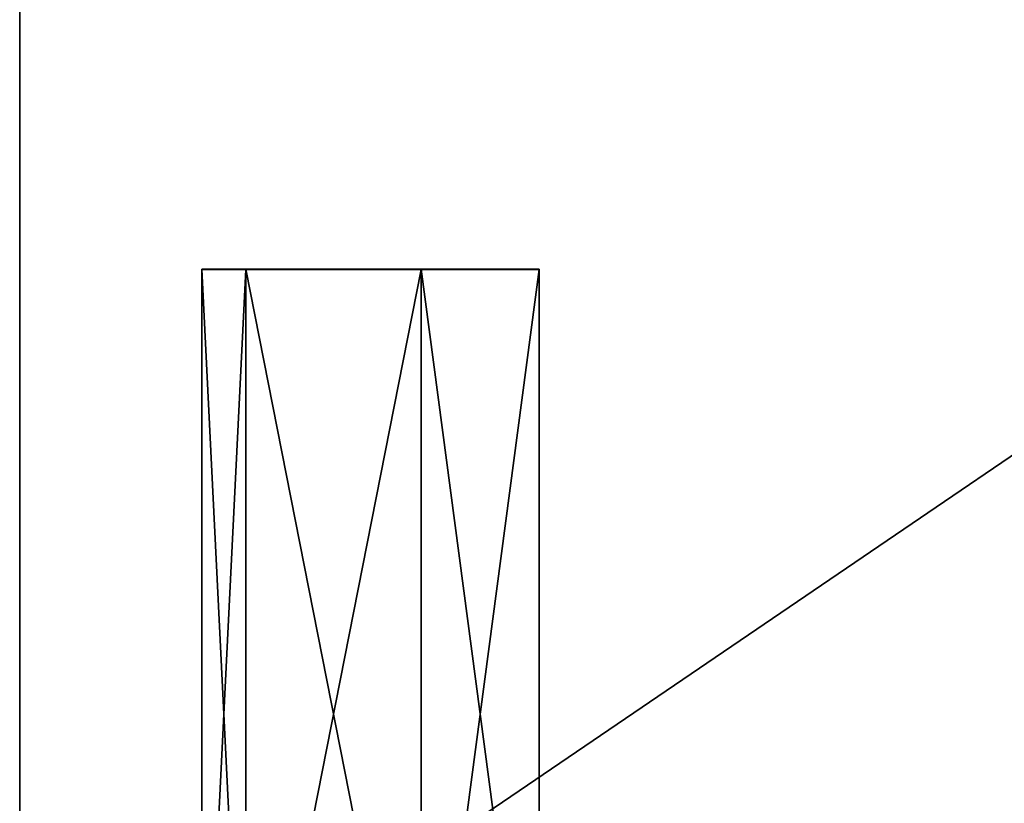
# Model space of a CAD drawing. Extents: x 0 to 35.8, y 0 to 28.5.
# Tile 20 of 89: x 0 to 9, y 7.1 to 14.3. Entities that reach past the tile are written whole.
import ezdxf

# ---------------------------------------------------------------- set-up
doc = ezdxf.new("R2010")
doc.units = 0
doc.header["$MEASUREMENT"] = 0
doc.layers.get('0').update_dxf_attribs({"color": 13, "linetype": 'CONTINUOUS'})
doc.layers.add('BSH_B36CL80ENS_SYMBOL_2', color=252, linetype='CONTINUOUS')

# ---------------------------------------------------------------- blocks, each defined once
blk = doc.blocks.new('BSH_B36CL81ENG_TRADECAD_DX')
at = {"layer": 'BSH_B36CL80ENS_SYMBOL_2', "color": 0}
for p, q in [((0, 28.5259, 0.835), (0, 4.1535, 0.835)), ((0, 4.1535, 71.5539), (0, 28.5259, 71.5539)), ((0, 4.1535, 71.5539), (0, 28.5259, 71.5539)), ((0, 28.5259, 0.835), (0, 4.1535, 0.835)), ((1.6578, 3.8968, 70.8029), (1.6578, 11.9923, 70.8029)), ((1.6578, 11.9923, 70.8029), (1.6578, 11.9893, 71.7067)), ((1.6578, 11.9923, 70.8029), (1.6578, 11.9893, 71.7067)), ((1.6578, 11.9923, 70.8029), (2.0577, 11.9923, 70.8029)), ((1.6578, 11.9923, 70.8029), (2.0577, 11.9923, 70.8029)), ((1.6578, 3.8968, 70.8029), (1.6578, 11.9923, 70.8029)), ((1.6578, 11.9893, 71.7067), (1.6578, 3.8938, 71.7067)), ((1.6578, 11.9893, 71.7067), (1.6578, 3.8938, 71.7067)), ((1.6578, 11.9893, 71.7067), (2.0577, 11.9893, 71.7067)), ((1.6578, 11.9893, 71.7067), (2.0577, 11.9893, 71.7067)), ((2.0577, 11.9893, 71.7067), (2.0577, 11.9923, 70.8029)), ((2.0577, 11.9923, 70.8029), (3.655, 11.9923, 70.8029)), ((2.0577, 11.9923, 70.8029), (3.655, 11.9923, 70.8029)), ((2.0577, 11.9923, 70.8029), (2.0577, 3.8968, 70.8029)), ((2.0577, 11.9893, 71.7067), (2.0577, 11.9923, 70.8029)), ((2.0577, 11.9923, 70.8029), (2.0577, 3.8968, 70.8029)), ((2.0577, 3.8938, 71.7067), (2.0577, 11.9893, 71.7067)), ((2.0577, 11.9893, 71.7067), (3.655, 11.9893, 71.7067)), ((2.0577, 11.9893, 71.7067), (3.655, 11.9893, 71.7067)), ((2.0577, 3.8938, 71.7067), (2.0577, 11.9893, 71.7067)), ((3.655, 11.9923, 70.8029), (3.655, 11.9893, 71.7067)), ((3.655, 3.8968, 70.8029), (3.655, 11.9923, 70.8029)), ((4.7309, 11.9923, 70.8029), (3.655, 11.9923, 70.8029)), ((3.655, 3.8968, 70.8029), (3.655, 11.9923, 70.8029)), ((4.7309, 11.9923, 70.8029), (3.655, 11.9923, 70.8029)), ((3.655, 11.9923, 70.8029), (3.655, 11.9893, 71.7067)), ((3.655, 11.9893, 71.7067), (3.655, 3.8938, 71.7067)), ((4.7309, 11.9893, 71.7067), (3.655, 11.9893, 71.7067)), ((4.7309, 11.9893, 71.7067), (3.655, 11.9893, 71.7067)), ((3.655, 11.9893, 71.7067), (3.655, 3.8938, 71.7067)), ((4.7309, 11.9893, 71.7067), (4.7309, 11.9923, 70.8029)), ((4.7309, 11.9923, 70.8029), (4.7309, 3.8968, 70.8029)), ((4.7309, 11.9923, 70.8029), (4.7309, 3.8968, 70.8029)), ((4.7309, 11.9893, 71.7067), (4.7309, 11.9923, 70.8029)), ((4.7309, 3.8938, 71.7067), (4.7309, 11.9893, 71.7067)), ((4.7309, 3.8938, 71.7067), (4.7309, 11.9893, 71.7067))]:
    blk.add_line(p, q, dxfattribs=at)
at = {"layer": 'BSH_B36CL80ENS_SYMBOL_2', "color": 252}
mesh = blk.add_polyface(dxfattribs=at)
corners = [(35.8406, 4.1535, 0.835), (0, 28.5259, 0.835), (0, 4.1535, 0.835), (35.8406, 28.5259, 0.835)]
mesh.append_faces([[corners[k] for k in face] for face in [(0, 1, 2), (1, 0, 3)]], dxfattribs={"vtx0": -1, "color": 252})
mesh = blk.add_polyface(dxfattribs=at)
corners = [(35.8406, 28.5259, 71.5539), (0, 4.1535, 71.5539), (0, 28.5259, 71.5539), (35.8406, 4.1535, 71.5539)]
mesh.append_faces([[corners[k] for k in face] for face in [(0, 1, 2), (1, 0, 3)]], dxfattribs={"vtx0": -1, "color": 252})
mesh = blk.add_polyface(dxfattribs=at)
corners = [(0, 28.5259, 0.835), (0, 4.1535, 71.5539), (0, 4.1535, 0.835), (0, 28.5259, 71.5539)]
mesh.append_faces([[corners[k] for k in face] for face in [(0, 1, 2), (1, 0, 3)]], dxfattribs={"vtx0": -1, "color": 252})
mesh = blk.add_polyface(dxfattribs=at)
corners = [(1.6578, 3.8968, 70.8029), (1.6578, 11.9893, 71.7067), (1.6578, 3.8938, 71.7067), (1.6578, 11.9923, 70.8029)]
mesh.append_faces([[corners[k] for k in face] for face in [(0, 1, 2), (1, 0, 3)]], dxfattribs={"vtx0": -1, "color": 252})
mesh = blk.add_polyface(dxfattribs=at)
corners = [(2.0577, 11.9893, 71.7067), (1.6578, 11.9923, 70.8029), (2.0577, 11.9923, 70.8029), (1.6578, 11.9893, 71.7067)]
mesh.append_faces([[corners[k] for k in face] for face in [(0, 1, 2), (1, 0, 3)]], dxfattribs={"vtx0": -1, "color": 252})
mesh = blk.add_polyface(dxfattribs=at)
corners = [(2.0577, 3.8968, 70.8029), (1.6578, 11.9923, 70.8029), (1.6578, 3.8968, 70.8029), (2.0577, 11.9923, 70.8029)]
mesh.append_faces([[corners[k] for k in face] for face in [(0, 1, 2), (1, 0, 3)]], dxfattribs={"vtx0": -1, "color": 252})
mesh = blk.add_polyface(dxfattribs=at)
corners = [(2.0577, 11.9893, 71.7067), (1.6578, 3.8938, 71.7067), (1.6578, 11.9893, 71.7067), (2.0577, 3.8938, 71.7067)]
mesh.append_faces([[corners[k] for k in face] for face in [(0, 1, 2), (1, 0, 3)]], dxfattribs={"vtx0": -1, "color": 252})
mesh = blk.add_polyface(dxfattribs=at)
corners = [(3.655, 11.9893, 71.7067), (2.0577, 11.9923, 70.8029), (3.655, 11.9923, 70.8029), (2.0577, 11.9893, 71.7067)]
mesh.append_faces([[corners[k] for k in face] for face in [(0, 1, 2), (1, 0, 3)]], dxfattribs={"vtx0": -1, "color": 252})
mesh = blk.add_polyface(dxfattribs=at)
corners = [(3.655, 3.8968, 70.8029), (2.0577, 11.9923, 70.8029), (2.0577, 3.8968, 70.8029), (3.655, 11.9923, 70.8029)]
mesh.append_faces([[corners[k] for k in face] for face in [(0, 1, 2), (1, 0, 3)]], dxfattribs={"vtx0": -1, "color": 252})
mesh = blk.add_polyface(dxfattribs=at)
corners = [(3.655, 11.9893, 71.7067), (2.0577, 3.8938, 71.7067), (2.0577, 11.9893, 71.7067), (3.655, 3.8938, 71.7067)]
mesh.append_faces([[corners[k] for k in face] for face in [(0, 1, 2), (1, 0, 3)]], dxfattribs={"vtx0": -1, "color": 252})
mesh = blk.add_polyface(dxfattribs=at)
corners = [(4.7309, 3.8968, 70.8029), (3.655, 11.9923, 70.8029), (3.655, 3.8968, 70.8029), (4.7309, 11.9923, 70.8029)]
mesh.append_faces([[corners[k] for k in face] for face in [(0, 1, 2), (1, 0, 3)]], dxfattribs={"vtx0": -1, "color": 252})
mesh = blk.add_polyface(dxfattribs=at)
corners = [(4.7309, 11.9893, 71.7067), (3.655, 11.9923, 70.8029), (4.7309, 11.9923, 70.8029), (3.655, 11.9893, 71.7067)]
mesh.append_faces([[corners[k] for k in face] for face in [(0, 1, 2), (1, 0, 3)]], dxfattribs={"vtx0": -1, "color": 252})
mesh = blk.add_polyface(dxfattribs=at)
corners = [(4.7309, 11.9893, 71.7067), (3.655, 3.8938, 71.7067), (3.655, 11.9893, 71.7067), (4.7309, 3.8938, 71.7067)]
mesh.append_faces([[corners[k] for k in face] for face in [(0, 1, 2), (1, 0, 3)]], dxfattribs={"vtx0": -1, "color": 252})
mesh = blk.add_polyface(dxfattribs=at)
corners = [(4.7309, 11.9893, 71.7067), (4.7309, 3.8968, 70.8029), (4.7309, 3.8938, 71.7067), (4.7309, 11.9923, 70.8029)]
mesh.append_faces([[corners[k] for k in face] for face in [(0, 1, 2), (1, 0, 3)]], dxfattribs={"vtx0": -1, "color": 252})

msp = doc.modelspace()

# ---------------------------------------------------------------- block references
at = {"color": 0}
msp.add_blockref('BSH_B36CL81ENG_TRADECAD_DX', (0, 0), dxfattribs=at)

doc.saveas('drawing.dxf')
